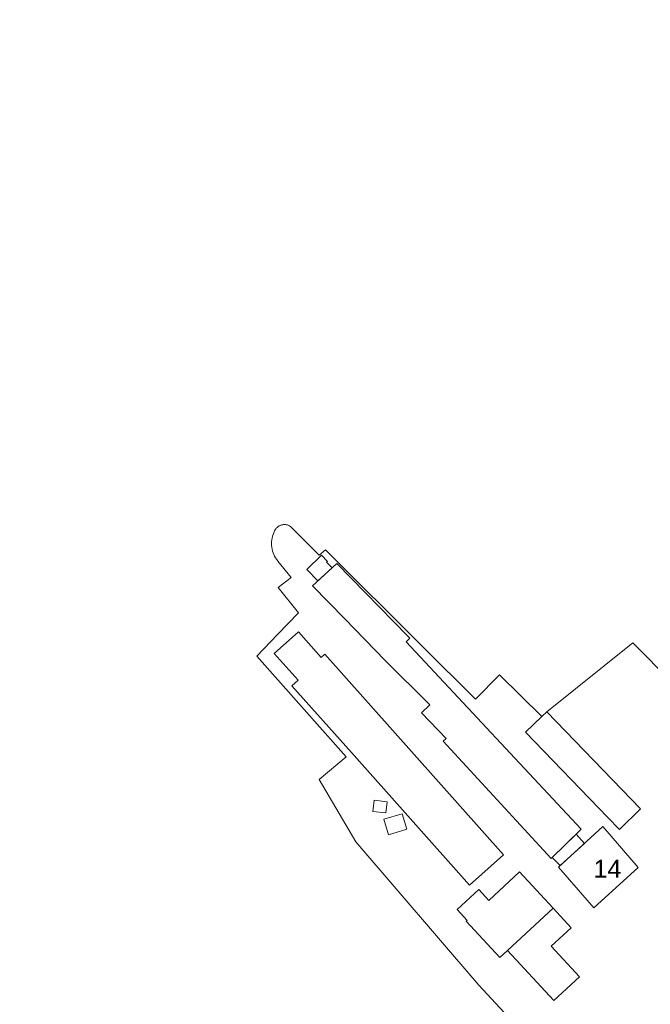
# Model space of a CAD drawing. Extents: x 140829 to 145054, y 448512 to 451778.
# Tile 30 of 152: x 141709 to 141814, y 449808 to 449973. Entities that reach past the tile are written whole.
import ezdxf
from ezdxf import colors
from ezdxf.entities.mleader import LeaderData, LeaderLine
from ezdxf.math import Vec2, Vec3

# ---------------------------------------------------------------- set-up
doc = ezdxf.new("R2010")
doc.units = 0
doc.header["$MEASUREMENT"] = 0
for name, color, linetype in [('geometrie2dBegroeidTerreindeel', 7, 'Continuous'), ('geometrie2dGebouwinstallatie', 7, 'Continuous'), ('geometrie2dGrondvlak', 7, 'Continuous'), ('geometrie2dOnbegroeidTerreindeel', 7, 'Continuous'), ('HMPAL', 1, 'Continuous'), ('HUISNUMMER', 3, 'Continuous')]:
    doc.layers.add(name, color=color, linetype=linetype)
doc.styles.get("Standard").update_dxf_attribs({"font": 'arial.ttf'})

msp = doc.modelspace()

# ---------------------------------------------------------------- linework, layer by layer
at = {"layer": 'geometrie2dBegroeidTerreindeel', "linetype": 'Continuous', "lineweight": 0}
for p, q in [((141752.66, 449888.49), (141752.55, 449888.46)), ((141752.77, 449888.51), (141752.66, 449888.49)), ((141752.89, 449888.53), (141752.77, 449888.51)), ((141753, 449888.54), (141752.89, 449888.53)), ((141753.11, 449888.54), (141753, 449888.54)), ((141753.23, 449888.53), (141753.11, 449888.54)), ((141753.34, 449888.51), (141753.23, 449888.53)), ((141753.46, 449888.49), (141753.34, 449888.51)), ((141753.57, 449888.46), (141753.46, 449888.49)), ((141751.15, 449886.88), (141751.05, 449886.59)), ((141751.26, 449887.17), (141751.15, 449886.88)), ((141751.4, 449887.46), (141751.26, 449887.17)), ((141751.42, 449887.5), (141751.4, 449887.46)), ((141751.47, 449887.59), (141751.42, 449887.5)), ((141751.53, 449887.69), (141751.47, 449887.59)), ((141751.59, 449887.79), (141751.53, 449887.69)), ((141751.66, 449887.88), (141751.59, 449887.79)), ((141751.73, 449887.96), (141751.66, 449887.88)), ((141751.81, 449888.04), (141751.73, 449887.96)), ((141751.9, 449888.11), (141751.81, 449888.04)), ((141751.99, 449888.18), (141751.9, 449888.11)), ((141752.09, 449888.24), (141751.99, 449888.18)), ((141752.19, 449888.29), (141752.09, 449888.24)), ((141752.23, 449888.31), (141752.19, 449888.29)), ((141752.34, 449888.37), (141752.23, 449888.31)), ((141752.23, 449888.31), (141752.23, 449888.31)), ((141752.44, 449888.42), (141752.34, 449888.37)), ((141752.55, 449888.46), (141752.44, 449888.42)), ((141753.67, 449888.42), (141753.57, 449888.46)), ((141753.78, 449888.37), (141753.67, 449888.42)), ((141753.88, 449888.32), (141753.78, 449888.37)), ((141753.98, 449888.26), (141753.88, 449888.32)), ((141754.07, 449888.19), (141753.98, 449888.26)), ((141754.16, 449888.12), (141754.07, 449888.19)), ((141754.24, 449888.04), (141754.16, 449888.12)), ((141754.32, 449887.95), (141754.24, 449888.04)), ((141754.33, 449887.94), (141754.32, 449887.95)), ((141758.86, 449883.43), (141754.33, 449887.94)), ((141754.33, 449887.94), (141754.33, 449887.94)), ((141750.89, 449885.66), (141750.88, 449885.35)), ((141750.88, 449885.35), (141750.89, 449885.04)), ((141750.92, 449885.97), (141750.89, 449885.66)), ((141750.98, 449886.28), (141750.92, 449885.97)), ((141751.05, 449886.59), (141750.98, 449886.28)), ((141750.89, 449885.04), (141750.93, 449884.73)), ((141750.93, 449884.73), (141750.98, 449884.42)), ((141750.98, 449884.42), (141751.06, 449884.11)), ((141751.06, 449884.11), (141751.16, 449883.82)), ((141751.16, 449883.82), (141751.27, 449883.53)), ((141759.92, 449884.28), (141758.86, 449883.43)), ((141776.07, 449868.22), (141759.92, 449884.28)), ((141751.27, 449883.53), (141751.41, 449883.25)), ((141751.41, 449883.25), (141751.57, 449882.98)), ((141751.57, 449882.98), (141751.74, 449882.72)), ((141751.74, 449882.72), (141751.94, 449882.47)), ((141751.94, 449882.47), (141751.97, 449882.43)), ((141751.97, 449882.43), (141754.18, 449879.71)), ((141754.18, 449879.71), (141752.02, 449878)), ((141752.02, 449878), (141755.4, 449873.8)), ((141755.4, 449873.8), (141751.91, 449870.17)), ((141751.91, 449870.17), (141748.43, 449866.54)), ((141811.32, 449868.77), (141796.91, 449857.25)), ((141849.32, 449830.12), (141811.32, 449868.77)), ((141785, 449859.34), (141776.07, 449868.22)), ((141748.43, 449866.54), (141763.37, 449849.71)), ((141789.04, 449863.42), (141785, 449859.34)), ((141796.07, 449856.43), (141789.04, 449863.42)), ((141796.91, 449857.25), (141796.07, 449856.43)), ((141763.37, 449849.71), (141758.84, 449845.95)), ((141758.84, 449845.95), (141765.01, 449835.51)), ((141765.01, 449835.51), (141785.58, 449811.56)), ((141785.58, 449811.56), (141804.83, 449790.85))]:
    msp.add_line(p, q, dxfattribs=at)
at = {"layer": 'geometrie2dGebouwinstallatie', "linetype": 'Continuous', "lineweight": 0}
for p, q in [((141756.79, 449881.02), (141759.27, 449883.4)), ((141759.27, 449883.4), (141760.26, 449882.37)), ((141760.26, 449882.37), (141760.11, 449882.23)), ((141760.11, 449882.23), (141761.01, 449881.29)), ((141760.11, 449882.23), (141760.11, 449882.23)), ((141758.63, 449879.11), (141756.79, 449881.02)), ((141761.01, 449881.29), (141758.63, 449879.11)), ((141797.85, 449832.91), (141801.82, 449836.78)), ((141801.82, 449836.78), (141803.22, 449835.24)), ((141803.22, 449835.24), (141799.18, 449831.55)), ((141799.18, 449831.55), (141797.85, 449832.91)), ((141797.85, 449832.91), (141797.85, 449832.91))]:
    msp.add_line(p, q, dxfattribs=at)
at = {"layer": 'geometrie2dGrondvlak', "linetype": 'Continuous', "lineweight": 0}
for p, q in [((141757.73, 449878.29), (141761.81, 449882.02)), ((141761.81, 449882.02), (141773.68, 449869.86)), ((141763.13, 449872.75), (141757.73, 449878.29)), ((141769.91, 449865.79), (141763.13, 449872.75)), ((141751.35, 449866.99), (141755.39, 449870.6)), ((141755.39, 449870.6), (141759.21, 449866.32)), ((141774, 449869.53), (141773.4, 449868.94)), ((141773.4, 449868.94), (141802.69, 449837.63)), ((141773.68, 449869.86), (141774, 449869.53)), ((141755.33, 449862.53), (141751.35, 449866.99)), ((141759.21, 449866.32), (141759.8, 449866.85)), ((141759.8, 449866.85), (141789.7, 449833.34)), ((141777.35, 449858.41), (141769.91, 449865.79)), ((141754.27, 449861.59), (141755.33, 449862.53)), ((141764.24, 449850.43), (141754.27, 449861.59)), ((141754.27, 449861.59), (141754.27, 449861.59)), ((141775.95, 449857.05), (141777.35, 449858.41)), ((141796.07, 449856.43), (141796.91, 449857.25)), ((141796.91, 449857.25), (141812.62, 449841.03)), ((141780.08, 449852.78), (141775.95, 449857.05)), ((141775.95, 449857.05), (141775.95, 449857.05)), ((141793.36, 449853.81), (141796.07, 449856.43)), ((141779.58, 449852.32), (141780.08, 449852.78)), ((141797.66, 449832.73), (141779.58, 449852.32)), ((141807.14, 449839.58), (141793.36, 449853.81)), ((141784.02, 449828.26), (141764.24, 449850.43)), ((141767.83, 449840.6), (141768.07, 449842.48)), ((141768.07, 449842.48), (141770.25, 449842.21)), ((141770.25, 449842.21), (141770.02, 449840.33)), ((141812.62, 449841.03), (141809.07, 449837.59)), ((141770.02, 449840.33), (141767.83, 449840.6)), ((141767.83, 449840.6), (141767.83, 449840.6)), ((141769.66, 449839.28), (141772.72, 449840.21)), ((141770.44, 449836.7), (141769.66, 449839.28)), ((141769.66, 449839.28), (141769.66, 449839.28)), ((141772.72, 449840.21), (141773.5, 449837.63)), ((141809.07, 449837.59), (141807.14, 449839.58)), ((141807.14, 449839.58), (141807.14, 449839.58)), ((141773.5, 449837.63), (141770.44, 449836.7)), ((141802.69, 449837.63), (141797.66, 449832.73)), ((141798.89, 449831.29), (141806.32, 449838.06)), ((141806.32, 449838.06), (141812.19, 449831.2)), ((141806.32, 449838.06), (141806.32, 449838.06)), ((141789.7, 449833.34), (141784.02, 449828.26)), ((141804.79, 449824.46), (141798.89, 449831.29)), ((141812.19, 449831.2), (141804.79, 449824.46)), ((141787.23, 449825.71), (141792.38, 449830.47)), ((141792.38, 449830.47), (141797.97, 449824.42)), ((141781.91, 449824.18), (141785.55, 449827.53)), ((141785.55, 449827.53), (141787.23, 449825.71)), ((141797.97, 449824.42), (141790.35, 449817.34)), ((141790.35, 449817.34), (141797.97, 449824.42)), ((141797.97, 449824.42), (141800.99, 449821.15)), ((141797.97, 449824.42), (141797.97, 449824.42)), ((141783.6, 449822.35), (141781.91, 449824.18)), ((141783.46, 449822.23), (141783.6, 449822.35)), ((141789.08, 449816.16), (141783.46, 449822.23)), ((141800.99, 449821.15), (141797.66, 449818.07)), ((141797.66, 449818.07), (141802.39, 449812.95)), ((141790.35, 449817.34), (141789.08, 449816.16)), ((141790.35, 449817.34), (141790.35, 449817.34)), ((141798.08, 449808.97), (141790.35, 449817.34)), ((141802.39, 449812.95), (141798.08, 449808.97))]:
    msp.add_line(p, q, dxfattribs=at)
at = {"layer": 'geometrie2dOnbegroeidTerreindeel', "linetype": 'Continuous', "lineweight": 0}
for p, q in [((141752.55, 449888.46), (141752.66, 449888.49)), ((141752.66, 449888.49), (141752.77, 449888.51)), ((141752.77, 449888.51), (141752.89, 449888.53)), ((141752.89, 449888.53), (141753, 449888.54)), ((141753, 449888.54), (141753.11, 449888.54)), ((141753.11, 449888.54), (141753.23, 449888.53)), ((141753.23, 449888.53), (141753.34, 449888.51)), ((141753.34, 449888.51), (141753.46, 449888.49)), ((141753.46, 449888.49), (141753.57, 449888.46)), ((141751.05, 449886.59), (141751.15, 449886.88)), ((141751.15, 449886.88), (141751.26, 449887.17)), ((141751.26, 449887.17), (141751.4, 449887.46)), ((141751.4, 449887.46), (141751.42, 449887.5)), ((141751.42, 449887.5), (141751.47, 449887.59)), ((141751.47, 449887.59), (141751.53, 449887.69)), ((141751.53, 449887.69), (141751.59, 449887.79)), ((141751.59, 449887.79), (141751.66, 449887.88)), ((141751.66, 449887.88), (141751.73, 449887.96)), ((141751.73, 449887.96), (141751.81, 449888.04)), ((141751.81, 449888.04), (141751.9, 449888.11)), ((141751.9, 449888.11), (141751.99, 449888.18)), ((141751.99, 449888.18), (141752.09, 449888.24)), ((141752.09, 449888.24), (141752.19, 449888.29)), ((141752.19, 449888.29), (141752.23, 449888.31)), ((141752.23, 449888.31), (141752.34, 449888.37)), ((141752.23, 449888.31), (141752.23, 449888.31)), ((141752.34, 449888.37), (141752.44, 449888.42)), ((141752.44, 449888.42), (141752.55, 449888.46)), ((141753.57, 449888.46), (141753.67, 449888.42)), ((141753.67, 449888.42), (141753.78, 449888.37)), ((141753.78, 449888.37), (141753.88, 449888.32)), ((141753.88, 449888.32), (141753.98, 449888.26)), ((141753.98, 449888.26), (141754.07, 449888.19)), ((141754.07, 449888.19), (141754.16, 449888.12)), ((141754.16, 449888.12), (141754.24, 449888.04)), ((141754.24, 449888.04), (141754.32, 449887.95)), ((141754.32, 449887.95), (141754.33, 449887.94)), ((141754.33, 449887.94), (141758.86, 449883.43)), ((141750.88, 449885.35), (141750.89, 449885.66)), ((141750.89, 449885.04), (141750.88, 449885.35)), ((141750.89, 449885.66), (141750.92, 449885.97)), ((141750.92, 449885.97), (141750.98, 449886.28)), ((141750.98, 449886.28), (141751.05, 449886.59)), ((141750.93, 449884.73), (141750.89, 449885.04)), ((141750.98, 449884.42), (141750.93, 449884.73)), ((141751.06, 449884.11), (141750.98, 449884.42)), ((141751.16, 449883.82), (141751.06, 449884.11)), ((141751.27, 449883.53), (141751.16, 449883.82)), ((141758.86, 449883.43), (141759.92, 449884.28)), ((141759.92, 449884.28), (141776.07, 449868.22)), ((141751.41, 449883.25), (141751.27, 449883.53)), ((141751.57, 449882.98), (141751.41, 449883.25)), ((141751.74, 449882.72), (141751.57, 449882.98)), ((141751.94, 449882.47), (141751.74, 449882.72)), ((141751.97, 449882.43), (141751.94, 449882.47)), ((141754.18, 449879.71), (141751.97, 449882.43)), ((141761.81, 449882.02), (141757.73, 449878.29)), ((141773.68, 449869.86), (141761.81, 449882.02)), ((141752.02, 449878), (141754.18, 449879.71)), ((141755.4, 449873.8), (141752.02, 449878)), ((141757.73, 449878.29), (141763.13, 449872.75)), ((141751.91, 449870.17), (141755.4, 449873.8)), ((141763.13, 449872.75), (141769.91, 449865.79)), ((141755.39, 449870.6), (141751.35, 449866.99)), ((141759.21, 449866.32), (141755.39, 449870.6)), ((141755.39, 449870.6), (141755.39, 449870.6)), ((141748.43, 449866.54), (141751.91, 449870.17)), ((141773.4, 449868.94), (141774, 449869.53)), ((141802.69, 449837.63), (141773.4, 449868.94)), ((141774, 449869.53), (141773.68, 449869.86)), ((141773.68, 449869.86), (141773.68, 449869.86)), ((141796.91, 449857.25), (141811.32, 449868.77)), ((141811.32, 449868.77), (141849.32, 449830.12)), ((141776.07, 449868.22), (141785, 449859.34)), ((141763.37, 449849.71), (141748.43, 449866.54)), ((141751.35, 449866.99), (141755.33, 449862.53)), ((141759.8, 449866.85), (141759.21, 449866.32)), ((141789.7, 449833.34), (141759.8, 449866.85)), ((141769.91, 449865.79), (141777.35, 449858.41)), ((141755.33, 449862.53), (141754.27, 449861.59)), ((141785, 449859.34), (141789.04, 449863.42)), ((141789.04, 449863.42), (141796.07, 449856.43)), ((141754.27, 449861.59), (141764.24, 449850.43)), ((141777.35, 449858.41), (141775.95, 449857.05)), ((141812.62, 449841.03), (141796.91, 449857.25)), ((141775.95, 449857.05), (141780.08, 449852.78)), ((141796.07, 449856.43), (141793.36, 449853.81)), ((141780.08, 449852.78), (141779.58, 449852.32)), ((141779.58, 449852.32), (141797.66, 449832.73)), ((141793.36, 449853.81), (141807.14, 449839.58)), ((141758.84, 449845.95), (141763.37, 449849.71)), ((141764.24, 449850.43), (141784.02, 449828.26)), ((141765.01, 449835.51), (141758.84, 449845.95)), ((141768.07, 449842.48), (141767.83, 449840.6)), ((141770.25, 449842.21), (141768.07, 449842.48)), ((141770.02, 449840.33), (141770.25, 449842.21)), ((141770.25, 449842.21), (141770.25, 449842.21)), ((141809.07, 449837.59), (141812.62, 449841.03)), ((141767.83, 449840.6), (141770.02, 449840.33)), ((141772.72, 449840.21), (141769.66, 449839.28)), ((141769.66, 449839.28), (141770.44, 449836.7)), ((141773.5, 449837.63), (141772.72, 449840.21)), ((141807.14, 449839.58), (141809.07, 449837.59)), ((141770.44, 449836.7), (141773.5, 449837.63)), ((141773.5, 449837.63), (141773.5, 449837.63)), ((141797.66, 449832.73), (141802.69, 449837.63)), ((141806.32, 449838.06), (141798.89, 449831.29)), ((141812.19, 449831.2), (141806.32, 449838.06)), ((141806.32, 449838.06), (141806.32, 449838.06)), ((141785.58, 449811.56), (141765.01, 449835.51)), ((141784.02, 449828.26), (141789.7, 449833.34)), ((141798.89, 449831.29), (141804.79, 449824.46)), ((141804.79, 449824.46), (141812.19, 449831.2)), ((141792.38, 449830.47), (141787.23, 449825.71)), ((141797.97, 449824.42), (141792.38, 449830.47)), ((141785.55, 449827.53), (141781.91, 449824.18)), ((141787.23, 449825.71), (141785.55, 449827.53)), ((141785.55, 449827.53), (141785.55, 449827.53)), ((141800.99, 449821.15), (141797.97, 449824.42)), ((141781.91, 449824.18), (141783.6, 449822.35)), ((141783.6, 449822.35), (141783.46, 449822.23)), ((141783.46, 449822.23), (141789.08, 449816.16)), ((141797.66, 449818.07), (141800.99, 449821.15)), ((141802.39, 449812.95), (141797.66, 449818.07)), ((141789.08, 449816.16), (141790.35, 449817.34)), ((141790.35, 449817.34), (141798.08, 449808.97)), ((141798.08, 449808.97), (141802.39, 449812.95)), ((141804.83, 449790.85), (141785.58, 449811.56))]:
    msp.add_line(p, q, dxfattribs=at)

# ---------------------------------------------------------------- next in the draw order: texts
at = {"layer": 'HUISNUMMER', "lineweight": 0, "insert": (141804.73, 449832.5), "char_height": 3, "attachment_point": 1, "bg_fill": 3, "box_fill_scale": 1.5, "bg_fill_color": 256, "bg_fill_transparency": 0}
msp.add_mtext_dynamic_manual_height_columns('14', width=0.2845, gutter_width=1, heights=[0], dxfattribs=at)

# ---------------------------------------------------------------- next in the draw order: leaders
at = {"layer": 'HMPAL', "lineweight": 0}
ml = msp.add_multileader_mtext('Standard', dxfattribs=at)
ml.set_content('BEGIN INSPECTIE', color=256)
ml.set_leader_properties()
ml.build(insert=Vec2(0, 0))
ml.multileader.update_dxf_attribs({"dogleg_length": 0.36, "arrow_head_size": 100})
ctx = ml.context
ctx.base_point, ctx.char_height, ctx.arrow_head_size, ctx.landing_gap_size, ctx.plane_origin, ctx.plane_x_axis, ctx.plane_y_axis = Vec3(141515.48, 450531.73), 50, 100, 0.09, Vec3(148901.03, 452787.08), Vec3(0.999937, -0.011216), Vec3(0.011216, 0.999937)
notes = []
notes.append((ctx, [(0, (1, 1, 0), (141515.12, 450531.73), (0.999937, -0.011216), 0.36, [(0, [(141129.78, 449425.51)], 0, [])])]))
ctx.mtext.insert, ctx.mtext.text_direction, ctx.mtext.rotation, ctx.mtext.flow_direction = Vec3(141515.85, 450556.72), Vec3(0.999937, -0.011216), 6.271969, 5
ctx.mtext.has_bg_fill, ctx.mtext.bg_color, ctx.mtext.bg_scale_factor, ctx.mtext.bg_transparency, ctx.mtext.use_window_bg_color = 1, -1027028792, 1.5, 0, 1
for ctx, leaders in notes:
    for number, flags, end, landing, length, lines in leaders:
        leader = LeaderData()
        leader.index, (leader.has_last_leader_line, leader.has_dogleg_vector, leader.attachment_direction) = number, flags
        leader.last_leader_point, leader.dogleg_vector, leader.dogleg_length = Vec3(end), Vec3(landing), length
        for number, points, colour, breaks in lines:
            line = LeaderLine()
            line.index, line.vertices, line.color, line.breaks = number, Vec3.list(points), colors.encode_raw_color(colour), breaks
            leader.lines.append(line)
        ctx.leaders.append(leader)

doc.saveas('drawing.dxf')
